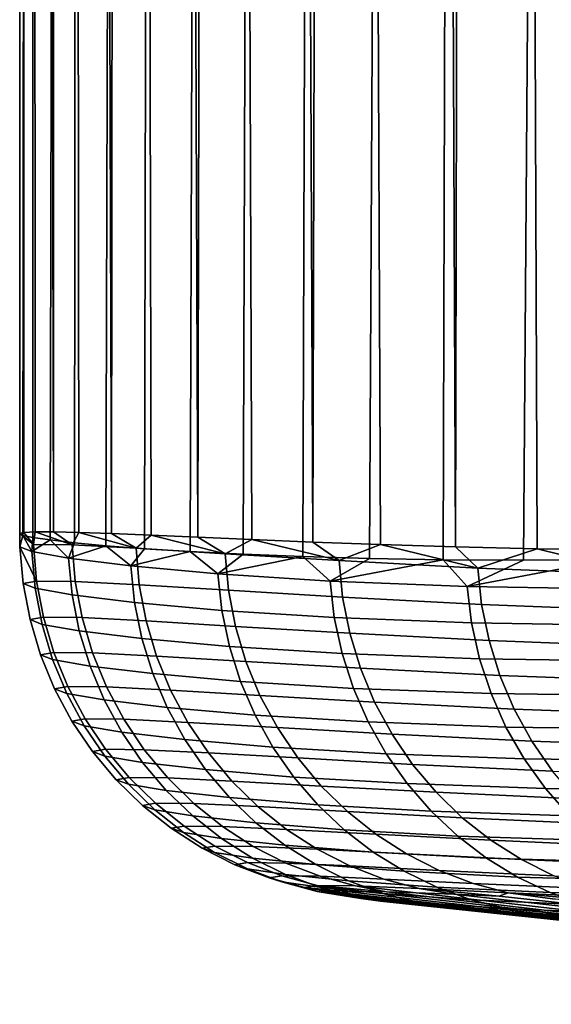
# Model space of a CAD drawing. Header units: metres. Extents: x -109 to 109, y -100 to 58.
# Tile 1 of 256: x -98.75 to -97.43, y -22.93 to -20.49. Entities that reach past the tile are written whole.
import ezdxf

# ---------------------------------------------------------------- set-up
doc = ezdxf.new("R2010")
doc.units = ezdxf.units.M
doc.layers.add('solid_21_062_100_XXX', color=7, linetype='CONTINUOUS')

msp = doc.modelspace()

# ---------------------------------------------------------------- linework, layer by layer
at = {"layer": 'solid_21_062_100_XXX'}
for points in [[(-98.73967, -21.759155, 1.010078), (-98.739792, -0.453175, 1.004199), (-98.75, -0.418098, 0.011708), (-98.749947, -21.762192, 0.07505)], [(-98.720573, -0.504612, -1.704862), (-98.742508, -21.766453, -0.860282), (-98.749947, -21.762192, 0.07505), (-98.75, -0.418098, 0.011708)], [(-98.711716, -21.757555, 1.944501), (-98.719772, -0.47874, 1.727804), (-98.739792, -0.453175, 1.004199), (-98.73967, -21.759155, 1.010078)], [(-98.666084, -21.757442, 2.87818), (-98.709648, -0.488226, 1.996281), (-98.719772, -0.47874, 1.727804), (-98.711716, -21.757555, 1.944501)], [(-98.666084, -21.757442, 2.87818), (-98.659576, -0.523257, 2.987553), (-98.709648, -0.488226, 1.996281)], [(-98.711121, -0.517447, -1.959558), (-98.717354, -21.771769, -1.795716), (-98.742508, -21.766453, -0.860282), (-98.720573, -0.504612, -1.704862)], [(-98.628609, -0.59312, -3.461008), (-98.674461, -21.777948, -2.730813), (-98.717354, -21.771769, -1.795716), (-98.711121, -0.517447, -1.959558)], [(-98.666084, -21.757442, 2.87818), (-98.602783, -21.759054, 3.810961), (-98.626152, -0.541217, 3.495833), (-98.659576, -0.523257, 2.987553)], [(-98.52182, -21.762037, 4.742585), (-98.589607, -0.55824, 3.977618), (-98.626152, -0.541217, 3.495833), (-98.602783, -21.759054, 3.810961)], [(-98.52182, -21.762037, 4.742585), (-98.499748, -0.593172, 4.966076), (-98.589607, -0.55824, 3.977618)], [(-98.593613, -0.616638, -3.927685), (-98.613838, -21.784859, -3.665228), (-98.674461, -21.777948, -2.730813), (-98.628609, -0.59312, -3.461008)], [(-98.52182, -21.762037, 4.742585), (-98.423195, -21.766218, 5.67285), (-98.469231, -0.603535, 5.259379), (-98.499748, -0.593172, 4.966076)], [(-98.306931, -21.771297, 6.601424), (-98.39006, -0.628028, 5.952531), (-98.469231, -0.603535, 5.259379), (-98.423195, -21.766218, 5.67285)], [(-98.474197, -0.681408, -5.212781), (-98.535507, -21.79217, -4.598476), (-98.613838, -21.784859, -3.665228), (-98.593613, -0.616638, -3.927685)], [(-98.306931, -21.771297, 6.601424), (-98.260567, -0.662803, 6.936582), (-98.39006, -0.628028, 5.952531)], [(-98.397667, -0.715515, -5.889544), (-98.439484, -21.799629, -5.530165), (-98.535507, -21.79217, -4.598476), (-98.474197, -0.681408, -5.212781)], [(-98.306931, -21.771297, 6.601424), (-98.173004, -21.777014, 7.528239), (-98.249214, -0.665615, 7.016188), (-98.260567, -0.662803, 6.936582)], [(-98.021538, -21.783072, 8.452305), (-98.111336, -0.697476, 7.917828), (-98.249214, -0.665615, 7.016188), (-98.173004, -21.777014, 7.528239)], [(-98.021538, -21.783072, 8.452305), (-97.966377, -0.727378, 8.764008), (-98.111336, -0.697476, 7.917828)], [(-98.25753, -0.769365, -6.957981), (-98.325836, -21.806868, -6.459672), (-98.439484, -21.799629, -5.530165), (-98.397667, -0.715515, -5.889544)], [(-98.021538, -21.783072, 8.452305), (-97.852631, -21.789305, 9.37311), (-97.942421, -0.732036, 8.895859), (-97.966377, -0.727378, 8.764008)], [(-97.666588, -21.795065, 10.289184), (-97.753906, -0.76647, 9.870269), (-97.942421, -0.732036, 8.895859), (-97.852631, -21.789305, 9.37311)], [(-98.123589, -0.813918, -7.842003), (-98.194656, -21.813547, -7.386468), (-98.325836, -21.806868, -6.459672), (-98.25753, -0.769365, -6.957981)], [(-97.666588, -21.795065, 10.289184), (-97.621086, -0.788743, 10.500578), (-97.753906, -0.76647, 9.870269)], [(-97.666588, -21.795065, 10.289184), (-97.463768, -21.799919, 11.199332), (-97.545853, -0.800759, 10.84067), (-97.621086, -0.788743, 10.500578)], [(-97.244614, -21.803045, 12.102315), (-97.318352, -0.834897, 11.80667), (-97.545853, -0.800759, 10.84067), (-97.463768, -21.799919, 11.199332)], [(-97.978874, -0.856879, -8.6944), (-98.046051, -21.819328, -8.309903), (-98.194656, -21.813547, -7.386468), (-98.123589, -0.813918, -7.842003)], [(-97.771843, -0.911687, -9.781874), (-97.880173, -21.823885, -9.229423), (-98.046051, -21.819328, -8.309903), (-97.978874, -0.856879, -8.6944)], [(-97.638588, -0.943838, -10.419809), (-97.697227, -21.826847, -10.144255), (-97.880173, -21.823885, -9.229423), (-97.771843, -0.911687, -9.781874)], [(-97.34301, -1.008663, -11.706025), (-97.497437, -21.827879, -11.053711), (-97.697227, -21.826847, -10.144255), (-97.638588, -0.943838, -10.419809)], [(-97.237083, -1.030133, -12.13206), (-97.28109, -21.826553, -11.957047), (-97.497437, -21.827879, -11.053711), (-97.34301, -1.008663, -11.706025)], [(-98.715805, -21.788935, 1.822682), (-98.73967, -21.759155, 1.010078), (-98.749947, -21.762192, 0.07505)], [(-98.749321, -21.795008, 0.062941), (-98.749947, -21.762192, 0.07505), (-98.742508, -21.766453, -0.860282)], [(-98.708008, -21.879906, 1.822501), (-98.715805, -21.788935, 1.822682), (-98.749947, -21.762192, 0.07505), (-98.749321, -21.795008, 0.062941)], [(-98.749321, -21.795008, 0.062941), (-98.742508, -21.766453, -0.860282), (-98.720116, -21.80694, -1.69667)], [(-98.720116, -21.80694, -1.69667), (-98.742508, -21.766453, -0.860282), (-98.717354, -21.771769, -1.795716)], [(-98.715805, -21.788935, 1.822682), (-98.711716, -21.757555, 1.944501), (-98.73967, -21.759155, 1.010078)], [(-98.619537, -21.790064, 3.58019), (-98.711716, -21.757555, 1.944501), (-98.715805, -21.788935, 1.822682)], [(-98.619537, -21.790064, 3.58019), (-98.666084, -21.757442, 2.87818), (-98.711716, -21.757555, 1.944501)], [(-98.619537, -21.790064, 3.58019), (-98.602783, -21.759054, 3.810961), (-98.666084, -21.757442, 2.87818)], [(-98.460617, -21.798315, 5.333087), (-98.602783, -21.759054, 3.810961), (-98.619537, -21.790064, 3.58019)], [(-98.460617, -21.798315, 5.333087), (-98.52182, -21.762037, 4.742585), (-98.602783, -21.759054, 3.810961)], [(-98.460617, -21.798315, 5.333087), (-98.423195, -21.766218, 5.67285), (-98.52182, -21.762037, 4.742585)], [(-98.239342, -21.811968, 7.078982), (-98.423195, -21.766218, 5.67285), (-98.460617, -21.798315, 5.333087)], [(-98.239342, -21.811968, 7.078982), (-98.306931, -21.771297, 6.601424), (-98.423195, -21.766218, 5.67285)], [(-98.720116, -21.80694, -1.69667), (-98.717354, -21.771769, -1.795716), (-98.674461, -21.777948, -2.730813)], [(-98.720116, -21.80694, -1.69667), (-98.674461, -21.777948, -2.730813), (-98.62822, -21.823324, -3.453794)], [(-98.619537, -21.790064, 3.58019), (-98.715805, -21.788935, 1.822682), (-98.708008, -21.879906, 1.822501), (-98.61174, -21.881033, 3.579457)], [(-98.62822, -21.823324, -3.453794), (-98.674461, -21.777948, -2.730813), (-98.613838, -21.784859, -3.665228)], [(-98.62822, -21.823324, -3.453794), (-98.613838, -21.784859, -3.665228), (-98.535507, -21.79217, -4.598476)], [(-98.62822, -21.823324, -3.453794), (-98.535507, -21.79217, -4.598476), (-98.47374, -21.842518, -5.206116)], [(-98.460617, -21.798315, 5.333087), (-98.619537, -21.790064, 3.58019), (-98.61174, -21.881033, 3.579457), (-98.452667, -21.889265, 5.331804)], [(-98.47374, -21.842518, -5.206116), (-98.535507, -21.79217, -4.598476), (-98.439484, -21.799629, -5.530165)], [(-98.239342, -21.811968, 7.078982), (-98.173004, -21.777014, 7.528239), (-98.306931, -21.771297, 6.601424)], [(-97.955994, -21.829153, 8.815494), (-98.173004, -21.777014, 7.528239), (-98.239342, -21.811968, 7.078982)], [(-97.955994, -21.829153, 8.815494), (-98.021538, -21.783072, 8.452305), (-98.173004, -21.777014, 7.528239)], [(-97.955994, -21.829153, 8.815494), (-97.852631, -21.789305, 9.37311), (-98.021538, -21.783072, 8.452305)], [(-97.610901, -21.847727, 10.540253), (-97.852631, -21.789305, 9.37311), (-97.955994, -21.829153, 8.815494)], [(-97.610901, -21.847727, 10.540253), (-97.666588, -21.795065, 10.289184), (-97.852631, -21.789305, 9.37311)], [(-98.749321, -21.795008, 0.062941), (-98.720116, -21.80694, -1.69667), (-98.711884, -21.897869, -1.69582), (-98.741371, -21.885965, 0.063292)], [(-98.749321, -21.795008, 0.062941), (-98.741371, -21.885965, 0.063292), (-98.708008, -21.879906, 1.822501)], [(-98.720116, -21.80694, -1.69667), (-98.62822, -21.823324, -3.453794), (-98.619598, -21.914213, -3.45249), (-98.711884, -21.897869, -1.69582)], [(-98.47374, -21.842518, -5.206116), (-98.439484, -21.799629, -5.530165), (-98.325836, -21.806868, -6.459672)], [(-98.47374, -21.842518, -5.206116), (-98.325836, -21.806868, -6.459672), (-98.25695, -21.862232, -6.951442)], [(-98.239342, -21.811968, 7.078982), (-98.460617, -21.798315, 5.333087), (-98.452667, -21.889265, 5.331804), (-98.231064, -21.90288, 7.077184)], [(-98.25695, -21.862232, -6.951442), (-98.325836, -21.806868, -6.459672), (-98.194656, -21.813547, -7.386468)], [(-98.25695, -21.862232, -6.951442), (-98.194656, -21.813547, -7.386468), (-98.046051, -21.819328, -8.309903)], [(-97.955994, -21.829153, 8.815494), (-98.239342, -21.811968, 7.078982), (-98.231064, -21.90288, 7.077184), (-97.947205, -21.920006, 8.813252)], [(-97.610901, -21.847727, 10.540253), (-97.463768, -21.799919, 11.199332), (-97.666588, -21.795065, 10.289184)], [(-97.204681, -21.863407, 12.250787), (-97.463768, -21.799919, 11.199332), (-97.610901, -21.847727, 10.540253)], [(-97.204681, -21.863407, 12.250787), (-97.244614, -21.803045, 12.102315), (-97.463768, -21.799919, 11.199332)], [(-98.62822, -21.823324, -3.453794), (-98.47374, -21.842518, -5.206116), (-98.464638, -21.933352, -5.204413), (-98.619598, -21.914213, -3.45249)], [(-98.47374, -21.842518, -5.206116), (-98.25695, -21.862232, -6.951442), (-98.247276, -21.952999, -6.9494), (-98.464638, -21.933352, -5.204413)], [(-98.25695, -21.862232, -6.951442), (-98.046051, -21.819328, -8.309903), (-97.978149, -21.880049, -8.687608)], [(-97.978149, -21.880049, -8.687608), (-98.046051, -21.819328, -8.309903), (-97.880173, -21.823885, -9.229423)], [(-97.978149, -21.880049, -8.687608), (-97.880173, -21.823885, -9.229423), (-97.697227, -21.826847, -10.144255)], [(-97.978149, -21.880049, -8.687608), (-97.697227, -21.826847, -10.144255), (-97.637665, -21.893538, -10.412449)], [(-97.610901, -21.847727, 10.540253), (-97.955994, -21.829153, 8.815494), (-97.947205, -21.920006, 8.813252), (-97.601425, -21.938501, 10.537673)], [(-97.637665, -21.893538, -10.412449), (-97.697227, -21.826847, -10.144255), (-97.497437, -21.827879, -11.053711)], [(-97.637665, -21.893538, -10.412449), (-97.497437, -21.827879, -11.053711), (-97.28109, -21.826553, -11.957047)], [(-97.637665, -21.893538, -10.412449), (-97.28109, -21.826553, -11.957047), (-97.235992, -21.900002, -12.123672)], [(-98.25695, -21.862232, -6.951442), (-97.978149, -21.880049, -8.687608), (-97.967827, -21.970737, -8.685289), (-98.247276, -21.952999, -6.9494)], [(-97.204681, -21.863407, 12.250787), (-97.610901, -21.847727, 10.540253), (-97.601425, -21.938501, 10.537673), (-97.194344, -21.954082, 12.247996)], [(-98.708008, -21.879906, 1.822501), (-98.741371, -21.885965, 0.063292), (-98.724251, -21.975649, 0.063626), (-98.69104, -21.969618, 1.82198)], [(-98.741371, -21.885965, 0.063292), (-98.711884, -21.897869, -1.69582), (-98.694489, -21.987495, -1.694664), (-98.724251, -21.975649, 0.063626)], [(-98.61174, -21.881033, 3.579457), (-98.708008, -21.879906, 1.822501), (-98.69104, -21.969618, 1.82198), (-98.594788, -21.970741, 3.57806)], [(-98.452667, -21.889265, 5.331804), (-98.61174, -21.881033, 3.579457), (-98.594788, -21.970741, 3.57806), (-98.435593, -21.978931, 5.329535)], [(-98.231064, -21.90288, 7.077184), (-98.452667, -21.889265, 5.331804), (-98.435593, -21.978931, 5.329535), (-98.213699, -21.992466, 7.074081)], [(-97.978149, -21.880049, -8.687608), (-97.637665, -21.893538, -10.412449), (-97.626625, -21.984138, -10.40992), (-97.967827, -21.970737, -8.685289)], [(-98.711884, -21.897869, -1.69582), (-98.619598, -21.914213, -3.45249), (-98.601837, -22.003752, -3.450556), (-98.694489, -21.987495, -1.694664)], [(-98.619598, -21.914213, -3.45249), (-98.464638, -21.933352, -5.204413), (-98.446426, -22.022781, -5.201756), (-98.601837, -22.003752, -3.450556)], [(-97.947205, -21.920006, 8.813252), (-98.231064, -21.90288, 7.077184), (-98.213699, -21.992466, 7.074081), (-97.929405, -22.009474, 8.809386)], [(-97.637665, -21.893538, -10.412449), (-97.235992, -21.900002, -12.123672), (-97.224167, -21.990499, -12.121003), (-97.626625, -21.984138, -10.40992)], [(-98.464638, -21.933352, -5.204413), (-98.247276, -21.952999, -6.9494), (-98.228546, -22.042301, -6.946082), (-98.446426, -22.022781, -5.201756)], [(-97.601425, -21.938501, 10.537673), (-97.947205, -21.920006, 8.813252), (-97.929405, -22.009474, 8.809386), (-97.583008, -22.027815, 10.533149)], [(-97.194344, -21.954082, 12.247996), (-97.601425, -21.938501, 10.537673), (-97.583008, -22.027815, 10.533149), (-97.175156, -22.043207, 12.242943)], [(-98.247276, -21.952999, -6.9494), (-97.967827, -21.970737, -8.685289), (-97.948517, -22.059891, -8.681372), (-98.228546, -22.042301, -6.946082)], [(-98.69104, -21.969618, 1.82198), (-98.724251, -21.975649, 0.063626), (-98.698128, -22.063135, 0.063939), (-98.665077, -22.05715, 1.821123)], [(-98.724251, -21.975649, 0.063626), (-98.694489, -21.987495, -1.694664), (-98.668106, -22.074894, -1.693213), (-98.698128, -22.063135, 0.063939)], [(-98.694489, -21.987495, -1.694664), (-98.601837, -22.003752, -3.450556), (-98.575119, -22.091021, -3.448011), (-98.668106, -22.074894, -1.693213)], [(-98.594788, -21.970741, 3.57806), (-98.69104, -21.969618, 1.82198), (-98.665077, -22.05715, 1.821123), (-98.568863, -22.058264, 3.576015)], [(-98.435593, -21.978931, 5.329535), (-98.594788, -21.970741, 3.57806), (-98.568863, -22.058264, 3.576015), (-98.409569, -22.066391, 5.326306)], [(-98.213699, -21.992466, 7.074081), (-98.435593, -21.978931, 5.329535), (-98.409569, -22.066391, 5.326306), (-98.187447, -22.079805, 7.069705)], [(-97.967827, -21.970737, -8.685289), (-97.626625, -21.984138, -10.40992), (-97.606674, -22.073124, -10.40547), (-97.948517, -22.059891, -8.681372)], [(-97.626625, -21.984138, -10.40992), (-97.224167, -21.990499, -12.121003), (-97.203522, -22.079304, -12.116093), (-97.606674, -22.073124, -10.40547)], [(-98.601837, -22.003752, -3.450556), (-98.446426, -22.022781, -5.201756), (-98.419296, -22.10989, -5.198174), (-98.575119, -22.091021, -3.448011)], [(-97.929405, -22.009474, 8.809386), (-98.213699, -21.992466, 7.074081), (-98.187447, -22.079805, 7.069705), (-97.902771, -22.096638, 8.803935)], [(-97.583008, -22.027815, 10.533149), (-97.929405, -22.009474, 8.809386), (-97.902771, -22.096638, 8.803935), (-97.55584, -22.114748, 10.526728)], [(-98.446426, -22.022781, -5.201756), (-98.228546, -22.042301, -6.946082), (-98.200951, -22.129215, -6.941521), (-98.419296, -22.10989, -5.198174)], [(-97.175156, -22.043207, 12.242943), (-97.583008, -22.027815, 10.533149), (-97.55584, -22.114748, 10.526728), (-97.147316, -22.129862, 12.235679)], [(-98.665077, -22.05715, 1.821123), (-98.698128, -22.063135, 0.063939), (-98.663277, -22.147526, 0.06423), (-98.630379, -22.141598, 1.819941)], [(-98.698128, -22.063135, 0.063939), (-98.668106, -22.074894, -1.693213), (-98.633011, -22.159166, -1.691481), (-98.663277, -22.147526, 0.06423)], [(-98.568863, -22.058264, 3.576015), (-98.665077, -22.05715, 1.821123), (-98.630379, -22.141598, 1.819941), (-98.534225, -22.1427, 3.573343)], [(-98.409569, -22.066391, 5.326306), (-98.568863, -22.058264, 3.576015), (-98.534225, -22.1427, 3.573343), (-98.37487, -22.150745, 5.322148)], [(-98.228546, -22.042301, -6.946082), (-97.948517, -22.059891, -8.681372), (-97.920403, -22.146587, -8.675896), (-98.200951, -22.129215, -6.941521)], [(-97.948517, -22.059891, -8.681372), (-97.606674, -22.073124, -10.40547), (-97.578003, -22.15958, -10.399145), (-97.920403, -22.146587, -8.675896)], [(-98.668106, -22.074894, -1.693213), (-98.575119, -22.091021, -3.448011), (-98.539711, -22.175123, -3.444882), (-98.633011, -22.159166, -1.691481)], [(-98.187447, -22.079805, 7.069705), (-98.409569, -22.066391, 5.326306), (-98.37487, -22.150745, 5.322148), (-98.152573, -22.164, 7.0641)], [(-97.902771, -22.096638, 8.803935), (-98.187447, -22.079805, 7.069705), (-98.152573, -22.164, 7.0641), (-97.867577, -22.180599, 8.796955)], [(-97.606674, -22.073124, -10.40547), (-97.203522, -22.079304, -12.116093), (-97.174263, -22.165501, -12.108993), (-97.578003, -22.15958, -10.399145)], [(-98.575119, -22.091021, -3.448011), (-98.419296, -22.10989, -5.198174), (-98.38353, -22.193777, -5.193702), (-98.539711, -22.175123, -3.444882)], [(-98.419296, -22.10989, -5.198174), (-98.200951, -22.129215, -6.941521), (-98.16478, -22.212851, -6.935765), (-98.38353, -22.193777, -5.193702)], [(-97.55584, -22.114748, 10.526728), (-97.902771, -22.096638, 8.803935), (-97.867577, -22.180599, 8.796955), (-97.52021, -22.198406, 10.518475)], [(-98.200951, -22.129215, -6.941521), (-97.920403, -22.146587, -8.675896), (-97.883789, -22.229939, -8.668919), (-98.16478, -22.212851, -6.935765)], [(-97.147316, -22.129862, 12.235679), (-97.55584, -22.114748, 10.526728), (-97.52021, -22.198406, 10.518475), (-97.111122, -22.213156, 12.226279)], [(-98.630379, -22.141598, 1.819941), (-98.663277, -22.147526, 0.06423), (-98.620049, -22.227951, 0.064494), (-98.587318, -22.222094, 1.818446)], [(-98.663277, -22.147526, 0.06423), (-98.633011, -22.159166, -1.691481), (-98.589561, -22.239445, -1.689487), (-98.620049, -22.227951, 0.064494)], [(-98.633011, -22.159166, -1.691481), (-98.539711, -22.175123, -3.444882), (-98.495987, -22.255192, -3.441201), (-98.589561, -22.239445, -1.689487)], [(-98.534225, -22.1427, 3.573343), (-98.630379, -22.141598, 1.819941), (-98.587318, -22.222094, 1.818446), (-98.491234, -22.223185, 3.570071)], [(-98.37487, -22.150745, 5.322148), (-98.534225, -22.1427, 3.573343), (-98.491234, -22.223185, 3.570071), (-98.331856, -22.231125, 5.317106)], [(-98.152573, -22.164, 7.0641), (-98.37487, -22.150745, 5.322148), (-98.331856, -22.231125, 5.317106), (-98.109421, -22.244183, 7.057325)], [(-97.920403, -22.146587, -8.675896), (-97.578003, -22.15958, -10.399145), (-97.540924, -22.242619, -10.391012), (-97.883789, -22.229939, -8.668919)], [(-97.578003, -22.15958, -10.399145), (-97.174263, -22.165501, -12.108993), (-97.136688, -22.248205, -12.099775), (-97.540924, -22.242619, -10.391012)], [(-98.539711, -22.175123, -3.444882), (-98.38353, -22.193777, -5.193702), (-98.339493, -22.273582, -5.188386), (-98.495987, -22.255192, -3.441201)], [(-97.867577, -22.180599, 8.796955), (-98.152573, -22.164, 7.0641), (-98.109421, -22.244183, 7.057325), (-97.824196, -22.260494, 8.788518)], [(-97.52021, -22.198406, 10.518475), (-97.867577, -22.180599, 8.796955), (-97.824196, -22.260494, 8.788518), (-97.476471, -22.277929, 10.508475)], [(-98.38353, -22.193777, -5.193702), (-98.16478, -22.212851, -6.935765), (-98.120399, -22.292347, -6.928872), (-98.339493, -22.273582, -5.188386)], [(-97.111122, -22.213156, 12.226279), (-97.52021, -22.198406, 10.518475), (-97.476471, -22.277929, 10.508475), (-97.066933, -22.292233, 12.214841)], [(-98.587318, -22.222094, 1.818446), (-98.620049, -22.227951, 0.064494), (-98.568901, -22.303583, 0.064728), (-98.536324, -22.29781, 1.816652)], [(-98.620049, -22.227951, 0.064494), (-98.589561, -22.239445, -1.689487), (-98.538208, -22.314903, -1.687252), (-98.568901, -22.303583, 0.064728)], [(-98.491234, -22.223185, 3.570071), (-98.587318, -22.222094, 1.818446), (-98.536324, -22.29781, 1.816652), (-98.440331, -22.298885, 3.566233)], [(-98.331856, -22.231125, 5.317106), (-98.491234, -22.223185, 3.570071), (-98.440331, -22.298885, 3.566233), (-98.28096, -22.306702, 5.31123)], [(-98.109421, -22.244183, 7.057325), (-98.331856, -22.231125, 5.317106), (-98.28096, -22.306702, 5.31123), (-98.058456, -22.319529, 7.049449)], [(-98.16478, -22.212851, -6.935765), (-97.883789, -22.229939, -8.668919), (-97.83905, -22.309084, -8.66051), (-98.120399, -22.292347, -6.928872)], [(-97.883789, -22.229939, -8.668919), (-97.540924, -22.242619, -10.391012), (-97.495804, -22.321383, -10.381153), (-97.83905, -22.309084, -8.66051)], [(-98.589561, -22.239445, -1.689487), (-98.495987, -22.255192, -3.441201), (-98.444389, -22.330402, -3.437006), (-98.538208, -22.314903, -1.687252)], [(-98.495987, -22.255192, -3.441201), (-98.339493, -22.273582, -5.188386), (-98.287628, -22.348482, -5.182281), (-98.444389, -22.330402, -3.437006)], [(-97.824196, -22.260494, 8.788518), (-98.109421, -22.244183, 7.057325), (-98.058456, -22.319529, 7.049449), (-97.773064, -22.335501, 8.77871)], [(-97.540924, -22.242619, -10.391012), (-97.136688, -22.248205, -12.099775), (-97.091194, -22.326563, -12.088536), (-97.495804, -22.321383, -10.381153)], [(-98.339493, -22.273582, -5.188386), (-98.120399, -22.292347, -6.928872), (-98.068268, -22.366882, -6.920914), (-98.287628, -22.348482, -5.182281)], [(-97.476471, -22.277929, 10.508475), (-97.824196, -22.260494, 8.788518), (-97.773064, -22.335501, 8.77871), (-97.425087, -22.352497, 10.496833)], [(-97.066933, -22.292233, 12.214841), (-97.476471, -22.277929, 10.508475), (-97.425087, -22.352497, 10.496833), (-97.015205, -22.366278, 12.201481)], [(-98.536324, -22.29781, 1.816652), (-98.568901, -22.303583, 0.064728), (-98.510353, -22.373644, 0.064932), (-98.477928, -22.367968, 1.814578)], [(-98.568901, -22.303583, 0.064728), (-98.538208, -22.314903, -1.687252), (-98.479477, -22.384768, -1.684798), (-98.510353, -22.373644, 0.064932)], [(-98.440331, -22.298885, 3.566233), (-98.536324, -22.29781, 1.816652), (-98.477928, -22.367968, 1.814578), (-98.382034, -22.369024, 3.561868)], [(-98.28096, -22.306702, 5.31123), (-98.440331, -22.298885, 3.566233), (-98.382034, -22.369024, 3.561868), (-98.222717, -22.376699, 5.304581)], [(-98.058456, -22.319529, 7.049449), (-98.28096, -22.306702, 5.31123), (-98.222717, -22.376699, 5.304581), (-98.000191, -22.389261, 7.040554)], [(-98.120399, -22.292347, -6.928872), (-97.83905, -22.309084, -8.66051), (-97.786636, -22.383209, -8.650759), (-98.068268, -22.366882, -6.920914)], [(-98.538208, -22.314903, -1.687252), (-98.444389, -22.330402, -3.437006), (-98.385452, -22.399982, -3.432339), (-98.479477, -22.384768, -1.684798)], [(-98.444389, -22.330402, -3.437006), (-98.287628, -22.348482, -5.182281), (-98.228485, -22.417707, -5.175451), (-98.385452, -22.399982, -3.432339)], [(-97.773064, -22.335501, 8.77871), (-98.058456, -22.319529, 7.049449), (-98.000191, -22.389261, 7.040554), (-97.714714, -22.404846, 8.767633)], [(-97.83905, -22.309084, -8.66051), (-97.495804, -22.321383, -10.381153), (-97.443115, -22.395063, -10.369671), (-97.786636, -22.383209, -8.650759)], [(-97.495804, -22.321383, -10.381153), (-97.091194, -22.326563, -12.088536), (-97.038231, -22.399771, -12.07539), (-97.443115, -22.395063, -10.369671)], [(-98.287628, -22.348482, -5.182281), (-98.068268, -22.366882, -6.920914), (-98.008919, -22.43569, -6.911973), (-98.228485, -22.417707, -5.175451)], [(-97.425087, -22.352497, 10.496833), (-97.773064, -22.335501, 8.77871), (-97.714714, -22.404846, 8.767633), (-97.366577, -22.421343, 10.483667)], [(-98.477928, -22.367968, 1.814578), (-98.510353, -22.373644, 0.064932), (-98.445007, -22.437412, 0.065101), (-98.412727, -22.431843, 1.812245)], [(-98.510353, -22.373644, 0.064932), (-98.479477, -22.384768, -1.684798), (-98.413971, -22.448315, -1.68215), (-98.445007, -22.437412, 0.065101)], [(-98.382034, -22.369024, 3.561868), (-98.477928, -22.367968, 1.814578), (-98.412727, -22.431843, 1.812245), (-98.316956, -22.432878, 3.557022)], [(-98.222717, -22.376699, 5.304581), (-98.382034, -22.369024, 3.561868), (-98.316956, -22.432878, 3.557022), (-98.157715, -22.440397, 5.297228)], [(-98.000191, -22.389261, 7.040554), (-98.222717, -22.376699, 5.304581), (-98.157715, -22.440397, 5.297228), (-97.935226, -22.452663, 7.030729)], [(-98.068268, -22.366882, -6.920914), (-97.786636, -22.383209, -8.650759), (-97.727104, -22.451553, -8.639764), (-98.008919, -22.43569, -6.911973)], [(-98.479477, -22.384768, -1.684798), (-98.385452, -22.399982, -3.432339), (-98.319786, -22.463213, -3.42725), (-98.413971, -22.448315, -1.68215)], [(-98.385452, -22.399982, -3.432339), (-98.228485, -22.417707, -5.175451), (-98.162674, -22.480543, -5.167965), (-98.319786, -22.463213, -3.42725)], [(-97.714714, -22.404846, 8.767633), (-98.000191, -22.389261, 7.040554), (-97.935226, -22.452663, 7.030729), (-97.649742, -22.467817, 8.755401)], [(-97.786636, -22.383209, -8.650759), (-97.443115, -22.395063, -10.369671), (-97.3834, -22.4629, -10.356682), (-97.727104, -22.451553, -8.639764)], [(-97.366577, -22.421343, 10.483667), (-97.714714, -22.404846, 8.767633), (-97.649742, -22.467817, 8.755401), (-97.301544, -22.483757, 10.469112)], [(-97.443115, -22.395063, -10.369671), (-97.038231, -22.399771, -12.07539), (-96.978363, -22.467072, -12.060472), (-97.3834, -22.4629, -10.356682)], [(-98.228485, -22.417707, -5.175451), (-98.008919, -22.43569, -6.911973), (-97.94297, -22.498066, -6.902141), (-98.162674, -22.480543, -5.167965)], [(-98.412727, -22.431843, 1.812245), (-98.445007, -22.437412, 0.065101), (-98.373535, -22.494232, 0.065235), (-98.341393, -22.488779, 1.809678)], [(-98.445007, -22.437412, 0.065101), (-98.413971, -22.448315, -1.68215), (-98.342361, -22.504894, -1.679337), (-98.373535, -22.494232, 0.065235)], [(-98.413971, -22.448315, -1.68215), (-98.319786, -22.463213, -3.42725), (-98.248055, -22.519447, -3.421789), (-98.342361, -22.504894, -1.679337)], [(-98.316956, -22.432878, 3.557022), (-98.412727, -22.431843, 1.812245), (-98.341393, -22.488779, 1.809678), (-98.245758, -22.489794, 3.551743)], [(-98.157715, -22.440397, 5.297228), (-98.316956, -22.432878, 3.557022), (-98.245758, -22.489794, 3.551743), (-98.086624, -22.497139, 5.289247)], [(-97.935226, -22.452663, 7.030729), (-98.157715, -22.440397, 5.297228), (-98.086624, -22.497139, 5.289247), (-97.864235, -22.509081, 7.020079)], [(-98.008919, -22.43569, -6.911973), (-97.727104, -22.451553, -8.639764), (-97.661049, -22.513411, -8.627639), (-97.94297, -22.498066, -6.902141)], [(-97.649742, -22.467817, 8.755401), (-97.935226, -22.452663, 7.030729), (-97.864235, -22.509081, 7.020079), (-97.578812, -22.523767, 8.742139)], [(-97.727104, -22.451553, -8.639764), (-97.3834, -22.4629, -10.356682), (-97.317276, -22.524197, -10.34232), (-97.661049, -22.513411, -8.627639)], [(-98.319786, -22.463213, -3.42725), (-98.162674, -22.480543, -5.167965), (-98.090851, -22.536346, -5.1599), (-98.248055, -22.519447, -3.421789)], [(-97.301544, -22.483757, 10.469112), (-97.649742, -22.467817, 8.755401), (-97.578812, -22.523767, 8.742139), (-97.230659, -22.539101, 10.453321)], [(-98.341393, -22.488779, 1.809678), (-98.373535, -22.494232, 0.065235), (-98.296677, -22.543518, 0.065333), (-98.264664, -22.538191, 1.806903)], [(-98.373535, -22.494232, 0.065235), (-98.342361, -22.504894, -1.679337), (-98.265396, -22.553921, -1.676386), (-98.296677, -22.543518, 0.065333)], [(-98.245758, -22.489794, 3.551743), (-98.341393, -22.488779, 1.809678), (-98.264664, -22.538191, 1.806903), (-98.169167, -22.539181, 3.546088)], [(-98.086624, -22.497139, 5.289247), (-98.245758, -22.489794, 3.551743), (-98.169167, -22.539181, 3.546088), (-98.010185, -22.546341, 5.280719)], [(-98.162674, -22.480543, -5.167965), (-97.94297, -22.498066, -6.902141), (-97.871094, -22.553364, -6.891518), (-98.090851, -22.536346, -5.1599)], [(-97.864235, -22.509081, 7.020079), (-98.086624, -22.497139, 5.289247), (-98.010185, -22.546341, 5.280719), (-97.787941, -22.557938, 7.00871)], [(-97.94297, -22.498066, -6.902141), (-97.661049, -22.513411, -8.627639), (-97.589157, -22.568144, -8.614508), (-97.871094, -22.553364, -6.891518)], [(-98.342361, -22.504894, -1.679337), (-98.248055, -22.519447, -3.421789), (-98.171013, -22.568104, -3.416014), (-98.265396, -22.553921, -1.676386)], [(-98.248055, -22.519447, -3.421789), (-98.090851, -22.536346, -5.1599), (-98.013779, -22.584539, -5.15134), (-98.171013, -22.568104, -3.416014)], [(-97.578812, -22.523767, 8.742139), (-97.864235, -22.509081, 7.020079), (-97.787941, -22.557938, 7.00871), (-97.50267, -22.572117, 8.727983)], [(-97.661049, -22.513411, -8.627639), (-97.317276, -22.524197, -10.34232), (-97.245415, -22.578321, -10.326735), (-97.589157, -22.568144, -8.614508)], [(-97.230659, -22.539101, 10.453321), (-97.578812, -22.523767, 8.742139), (-97.50267, -22.572117, 8.727983), (-97.154655, -22.5868, 10.436452)], [(-98.264664, -22.538191, 1.806903), (-98.296677, -22.543518, 0.065333), (-98.215218, -22.584763, 0.065393), (-98.183334, -22.579569, 1.803948)], [(-98.296677, -22.543518, 0.065333), (-98.265396, -22.553921, -1.676386), (-98.183853, -22.594891, -1.673328), (-98.215218, -22.584763, 0.065393)], [(-98.169167, -22.539181, 3.546088), (-98.264664, -22.538191, 1.806903), (-98.183334, -22.579569, 1.803948), (-98.087982, -22.580534, 3.540112)], [(-98.010185, -22.546341, 5.280719), (-98.169167, -22.539181, 3.546088), (-98.087982, -22.580534, 3.540112), (-97.929176, -22.587498, 5.271732)], [(-98.090851, -22.536346, -5.1599), (-97.871094, -22.553364, -6.891518), (-97.794037, -22.601017, -6.880215), (-98.013779, -22.584539, -5.15134)], [(-97.787941, -22.557938, 7.00871), (-98.010185, -22.546341, 5.280719), (-97.929176, -22.587498, 5.271732), (-97.70713, -22.598726, 6.996741)], [(-98.265396, -22.553921, -1.676386), (-98.171013, -22.568104, -3.416014), (-98.089447, -22.608681, -3.409985), (-98.183853, -22.594891, -1.673328)], [(-98.171013, -22.568104, -3.416014), (-98.013779, -22.584539, -5.15134), (-97.932236, -22.624628, -5.142372), (-98.089447, -22.608681, -3.409985)], [(-97.871094, -22.553364, -6.891518), (-97.589157, -22.568144, -8.614508), (-97.512169, -22.615192, -8.600508), (-97.794037, -22.601017, -6.880215)], [(-97.50267, -22.572117, 8.727983), (-97.787941, -22.557938, 7.00871), (-97.70713, -22.598726, 6.996741), (-97.422081, -22.612371, 8.713081)], [(-97.589157, -22.568144, -8.614508), (-97.245415, -22.578321, -10.326735), (-97.168556, -22.624716, -10.310085), (-97.512169, -22.615192, -8.600508)], [(-97.154655, -22.5868, 10.436452), (-97.50267, -22.572117, 8.727983), (-97.422081, -22.612371, 8.713081), (-97.07431, -22.626368, 10.418682)], [(-98.183334, -22.579569, 1.803948), (-98.215218, -22.584763, 0.065393), (-98.130005, -22.61754, 0.065414), (-98.098221, -22.612488, 1.800844)], [(-98.215218, -22.584763, 0.065393), (-98.183853, -22.594891, -1.673328), (-98.098587, -22.627384, -1.670195), (-98.130005, -22.61754, 0.065414)], [(-98.183853, -22.594891, -1.673328), (-98.089447, -22.608681, -3.409985), (-98.004189, -22.640764, -3.403762), (-98.098587, -22.627384, -1.670195)], [(-98.087982, -22.580534, 3.540112), (-98.183334, -22.579569, 1.803948), (-98.098221, -22.612488, 1.800844), (-98.003036, -22.613426, 3.533879)], [(-97.929176, -22.587498, 5.271732), (-98.087982, -22.580534, 3.540112), (-98.003036, -22.613426, 3.533879), (-97.844444, -22.620186, 5.262379)], [(-98.013779, -22.584539, -5.15134), (-97.794037, -22.601017, -6.880215), (-97.712585, -22.640533, -6.868347), (-97.932236, -22.624628, -5.142372)], [(-97.70713, -22.598726, 6.996741), (-97.929176, -22.587498, 5.271732), (-97.844444, -22.620186, 5.262379), (-97.622643, -22.631029, 6.984295)], [(-97.794037, -22.601017, -6.880215), (-97.512169, -22.615192, -8.600508), (-97.430878, -22.654072, -8.58578), (-97.712585, -22.640533, -6.868347)], [(-97.422081, -22.612371, 8.713081), (-97.70713, -22.598726, 6.996741), (-97.622643, -22.631029, 6.984295), (-97.337891, -22.644117, 8.697585)], [(-98.098221, -22.612488, 1.800844), (-98.130005, -22.61754, 0.065414), (-98.041901, -22.641518, 0.065397), (-98.010223, -22.63661, 1.797623)], [(-98.130005, -22.61754, 0.065414), (-98.098587, -22.627384, -1.670195), (-98.01046, -22.651064, -1.667018), (-98.041901, -22.641518, 0.065397)], [(-98.003036, -22.613426, 3.533879), (-98.098221, -22.612488, 1.800844), (-98.010223, -22.63661, 1.797623), (-97.915207, -22.637518, 3.527453)], [(-98.089447, -22.608681, -3.409985), (-97.932236, -22.624628, -5.142372), (-97.847069, -22.656199, -5.133089), (-98.004189, -22.640764, -3.403762)], [(-97.844444, -22.620186, 5.262379), (-98.003036, -22.613426, 3.533879), (-97.915207, -22.637518, 3.527453), (-97.756844, -22.644066, 5.252756)], [(-97.932236, -22.624628, -5.142372), (-97.712585, -22.640533, -6.868347), (-97.627586, -22.671507, -6.856037), (-97.847069, -22.656199, -5.133089)], [(-97.622643, -22.631029, 6.984295), (-97.844444, -22.620186, 5.262379), (-97.756844, -22.644066, 5.252756), (-97.535347, -22.654512, 6.971499)], [(-97.512169, -22.615192, -8.600508), (-97.168556, -22.624716, -10.310085), (-97.087494, -22.662907, -10.292543), (-97.430878, -22.654072, -8.58578)], [(-98.098587, -22.627384, -1.670195), (-98.004189, -22.640764, -3.403762), (-97.916122, -22.664021, -3.39741), (-98.01046, -22.651064, -1.667018)], [(-98.010223, -22.63661, 1.797623), (-98.041901, -22.641518, 0.065397), (-97.930458, -22.652182, 1.48959)], [(-98.041901, -22.641518, 0.065397), (-97.950241, -22.658121, -0.333415), (-95.506126, -22.931444, -0.137819), (-97.949181, -22.654482, 0.574486)], [(-98.041901, -22.641518, 0.065397), (-98.01046, -22.651064, -1.667018), (-97.950241, -22.658121, -0.333415)], [(-98.041901, -22.641518, 0.065397), (-97.949181, -22.654482, 0.574486), (-97.930458, -22.652182, 1.48959)], [(-98.010223, -22.63661, 1.797623), (-97.930458, -22.652182, 1.48959), (-97.893684, -22.651329, 2.41265)], [(-98.010223, -22.63661, 1.797623), (-97.893684, -22.651329, 2.41265), (-97.83828, -22.652025, 3.341407)], [(-97.915207, -22.637518, 3.527453), (-98.010223, -22.63661, 1.797623), (-97.83828, -22.652025, 3.341407)], [(-98.004189, -22.640764, -3.403762), (-97.847069, -22.656199, -5.133089), (-97.759148, -22.678926, -5.123586), (-97.916122, -22.664021, -3.39741)], [(-97.915207, -22.637518, 3.527453), (-97.83828, -22.652025, 3.341407), (-97.763962, -22.654266, 4.2765)], [(-97.756844, -22.644066, 5.252756), (-97.915207, -22.637518, 3.527453), (-97.763962, -22.654266, 4.2765), (-97.670448, -22.65801, 5.214439)], [(-97.756844, -22.644066, 5.252756), (-97.670448, -22.65801, 5.214439), (-97.55761, -22.66309, 6.155996)], [(-97.535347, -22.654512, 6.971499), (-97.756844, -22.644066, 5.252756), (-97.55761, -22.66309, 6.155996)], [(-97.712585, -22.640533, -6.868347), (-97.430878, -22.654072, -8.58578), (-97.346123, -22.68438, -8.570479), (-97.627586, -22.671507, -6.856037)], [(-97.337891, -22.644117, 8.697585), (-97.622643, -22.631029, 6.984295), (-97.535347, -22.654512, 6.971499), (-97.250954, -22.667025, 8.681654)], [(-98.01046, -22.651064, -1.667018), (-97.901588, -22.668678, -2.123279), (-95.507484, -22.929663, -1.517061), (-97.93425, -22.662916, -1.231998)], [(-98.01046, -22.651064, -1.667018), (-97.916122, -22.664021, -3.39741), (-97.901588, -22.668678, -2.123279)], [(-98.01046, -22.651064, -1.667018), (-97.93425, -22.662916, -1.231998), (-97.950241, -22.658121, -0.333415)], [(-97.950241, -22.658121, -0.333415), (-97.93425, -22.662916, -1.231998), (-95.507484, -22.929663, -1.517061), (-95.506126, -22.931444, -0.137819)], [(-97.930458, -22.652182, 1.48959), (-97.949181, -22.654482, 0.574486), (-95.506126, -22.931444, -0.137819), (-95.505363, -22.929224, 1.210516)], [(-97.893684, -22.651329, 2.41265), (-97.930458, -22.652182, 1.48959), (-95.505363, -22.929224, 1.210516), (-95.505211, -22.923223, 2.530987)], [(-97.916122, -22.664021, -3.39741), (-97.787636, -22.682215, -3.886651), (-95.509422, -22.923588, -2.92632), (-97.852646, -22.675186, -3.007439)], [(-97.916122, -22.664021, -3.39741), (-97.759148, -22.678926, -5.123586), (-97.787636, -22.682215, -3.886651)], [(-97.916122, -22.664021, -3.39741), (-97.852646, -22.675186, -3.007439), (-97.901588, -22.668678, -2.123279)], [(-97.852646, -22.675186, -3.007439), (-95.509422, -22.923588, -2.92632), (-95.507484, -22.929663, -1.517061), (-97.901588, -22.668678, -2.123279)], [(-97.83828, -22.652025, 3.341407), (-97.893684, -22.651329, 2.41265), (-95.505211, -22.923223, 2.530987)], [(-97.847069, -22.656199, -5.133089), (-97.627586, -22.671507, -6.856037), (-97.539902, -22.693621, -6.84341), (-97.759148, -22.678926, -5.123586)], [(-97.763962, -22.654266, 4.2765), (-97.83828, -22.652025, 3.341407), (-95.505211, -22.923223, 2.530987), (-95.505684, -22.913639, 3.827968)], [(-97.670448, -22.65801, 5.214439), (-97.763962, -22.654266, 4.2765), (-95.505684, -22.913639, 3.827968), (-95.506798, -22.900669, 5.105829)], [(-97.55761, -22.66309, 6.155996), (-97.670448, -22.65801, 5.214439), (-95.506798, -22.900669, 5.105829), (-95.508568, -22.884501, 6.368654)], [(-97.627586, -22.671507, -6.856037), (-97.346123, -22.68438, -8.570479), (-97.258766, -22.705807, -8.554761), (-97.539902, -22.693621, -6.84341)], [(-97.535347, -22.654512, 6.971499), (-97.55761, -22.66309, 6.155996), (-95.508568, -22.884501, 6.368654), (-97.425598, -22.669226, 7.096559)], [(-97.535347, -22.654512, 6.971499), (-97.425598, -22.669226, 7.096559), (-97.274399, -22.676027, 8.036427)], [(-97.250954, -22.667025, 8.681654), (-97.535347, -22.654512, 6.971499), (-97.274399, -22.676027, 8.036427)], [(-97.430878, -22.654072, -8.58578), (-97.087494, -22.662907, -10.292543), (-97.003075, -22.692495, -10.274289), (-97.346123, -22.68438, -8.570479)], [(-97.759148, -22.678926, -5.123586), (-97.706711, -22.68952, -4.761122), (-97.787636, -22.682215, -3.886651)], [(-97.706711, -22.68952, -4.761122), (-95.511932, -22.912912, -4.363978), (-95.509422, -22.923588, -2.92632), (-97.787636, -22.682215, -3.886651)], [(-97.759148, -22.678926, -5.123586), (-97.609955, -22.696836, -5.632962), (-97.706711, -22.68952, -4.761122)], [(-97.759148, -22.678926, -5.123586), (-97.539902, -22.693621, -6.84341), (-97.609955, -22.696836, -5.632962)], [(-97.706711, -22.68952, -4.761122), (-97.609955, -22.696836, -5.632962), (-95.514999, -22.897343, -5.828205), (-95.511932, -22.912912, -4.363978)], [(-97.539902, -22.693621, -6.84341), (-97.497406, -22.70392, -6.501373), (-97.609955, -22.696836, -5.632962)], [(-97.609955, -22.696836, -5.632962), (-97.497406, -22.70392, -6.501373), (-95.514999, -22.897343, -5.828205)], [(-97.539902, -22.693621, -6.84341), (-97.368996, -22.710497, -7.368357), (-97.497406, -22.70392, -6.501373)], [(-97.539902, -22.693621, -6.84341), (-97.258766, -22.705807, -8.554761), (-97.368996, -22.710497, -7.368357)], [(-97.368996, -22.710497, -7.368357), (-95.518623, -22.876684, -7.315121), (-95.514999, -22.897343, -5.828205), (-97.497406, -22.70392, -6.501373)]]:
    msp.add_3dface(points, dxfattribs=at)

doc.saveas('drawing.dxf')
